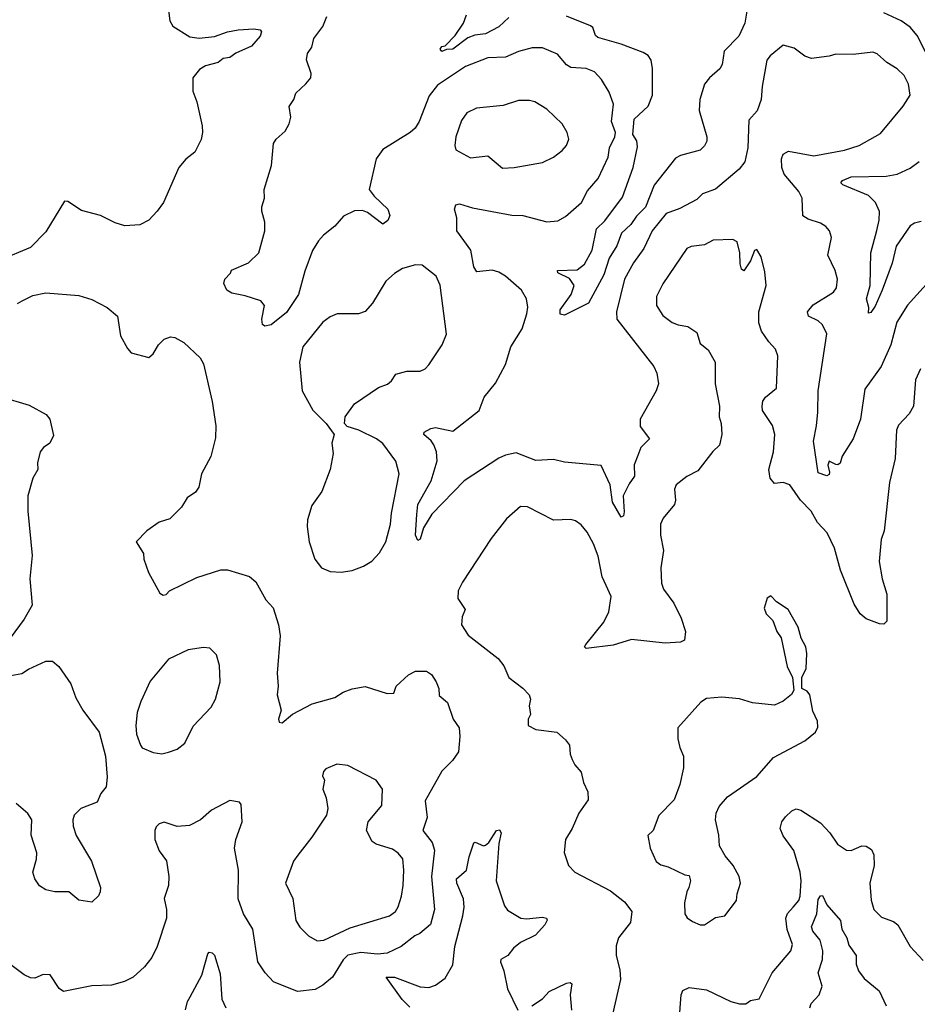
# Model space of a CAD drawing. Extents: x 1771496 to 1971148, y 471553 to 643630.
# Tile 247 of 256: x 1789155 to 1793258, y 617131 to 621630. Entities that reach past the tile are written whole.
import ezdxf

# ---------------------------------------------------------------- set-up
doc = ezdxf.new("R2010")
doc.units = 0

msp = doc.modelspace()

# ---------------------------------------------------------------- linework, layer by layer
at = {"layer": '0CON10XD'}
for points in [[(1789831.8, 621695), (1789841.4, 621625), (1789855, 621600), (1789932.2, 621552.2), (1789975, 621545.6), (1790045, 621552.9), (1790105, 621574.2), (1790153.6, 621583.6), (1790225, 621588), (1790253.9, 621583.9), (1790260, 621575), (1790253.8, 621555), (1790215, 621508.6), (1790143, 621477), (1790115, 621458), (1790085, 621452.5), (1790062.5, 621435), (1790005, 621420), (1789977.1, 621402.9), (1789946.2, 621365), (1789945.9, 621304.1), (1789964.5, 621255), (1789988.9, 621145), (1789991.4, 621115), (1789985, 621082.5), (1789955.6, 621024.4), (1789915, 620993.3), (1789883.3, 620955), (1789812.5, 620795), (1789784.2, 620755), (1789745, 620714.3), (1789705, 620692.9), (1789635, 620688.6), (1789592.1, 620702.1), (1789525, 620736.2), (1789438.3, 620758.3), (1789375, 620800), (1789359.3, 620800.7), (1789275, 620661.2), (1789205, 620590), (1789065, 620531.2)], [(1792487.4, 621725), (1792469.5, 621615), (1792442.5, 621555), (1792375, 621486.4), (1792365.4, 621425), (1792355.6, 621405), (1792307.5, 621365), (1792284.6, 621335.4), (1792263.5, 621265), (1792260.6, 621215), (1792296.7, 621095), (1792295.7, 621075), (1792285.4, 621054.6), (1792265, 621034.4), (1792175, 621010), (1792152.4, 620997.6), (1792055.4, 620874.6), (1792016.1, 620773.9), (1791975, 620733.1), (1791949.3, 620695), (1791906.5, 620655), (1791885, 620597.1), (1791850, 620540), (1791825, 620464.3), (1791755, 620335.5), (1791645, 620280.8), (1791626.2, 620285), (1791625.7, 620305), (1791676, 620374), (1791690, 620415), (1791667.8, 620447.8), (1791615, 620474.2), (1791614, 620485), (1791702.8, 620487.2), (1791736.9, 620513.1), (1791772.3, 620577.7), (1791791.9, 620675), (1791829.4, 620710.6), (1791910.6, 620819.4), (1791959.4, 620955), (1791979.2, 621049.2), (1791976.1, 621076.1), (1791958.2, 621105), (1791963.8, 621175), (1792027.1, 621235), (1792047.7, 621285), (1792047.6, 621407.6), (1792041.5, 621445), (1792027.3, 621467.3), (1792005, 621480.5), (1791905, 621518.2), (1791798.2, 621548.2), (1791787.8, 621557.8), (1791775, 621594.2), (1791765, 621602.7), (1791655, 621646.7)], [(1791217.5, 620577.5), (1791153.3, 620665), (1791152.7, 620725), (1791142.2, 620765), (1791148.8, 620785), (1791165, 620788.9), (1791225, 620770), (1791405, 620737.7), (1791455, 620735.4), (1791565, 620706.4), (1791615, 620710.5), (1791649.3, 620730.7), (1791722.7, 620795), (1791751.2, 620848.8), (1791799.6, 620905), (1791845, 621002), (1791850.4, 621045), (1791875, 621094.3), (1791878.1, 621115), (1791859.7, 621165), (1791870, 621245), (1791848.9, 621298.9), (1791815, 621357.5), (1791782.7, 621392.7), (1791745, 621407.3), (1791675, 621411.5), (1791655, 621424.4), (1791612.7, 621472.7), (1791585, 621485.6), (1791545, 621501.8), (1791497.8, 621502.2), (1791435, 621485.4), (1791375, 621458.8), (1791295, 621456.1), (1791193.1, 621416.9), (1791065, 621330.8), (1791027.3, 621282.7), (1790981.8, 621165), (1790962.5, 621135), (1790940.6, 621115), (1790815, 621037.1), (1790784.1, 620995), (1790752.9, 620855), (1790775, 620824.4), (1790837.5, 620765), (1790847.5, 620735), (1790837.9, 620712.1), (1790815, 620696), (1790745, 620750), (1790721.4, 620758.6), (1790685, 620757.5), (1790635, 620732.2), (1790595, 620687.5), (1790544.2, 620645.8), (1790520.4, 620619.6), (1790493.8, 620575), (1790458.5, 620481.5), (1790429.5, 620375), (1790375, 620292), (1790305, 620236.7), (1790275, 620230), (1790265, 620237.5), (1790261.7, 620261.7), (1790273.6, 620323.6), (1790256.7, 620345), (1790185, 620368.8), (1790125, 620380), (1790102.5, 620395), (1790087.5, 620425), (1790092.5, 620445), (1790118.3, 620471.7), (1790123.6, 620486.4), (1790200.5, 620519.5), (1790248.8, 620565), (1790276.2, 620665), (1790276, 620705), (1790261.2, 620755), (1790261.2, 620775), (1790273.8, 620815), (1790272.5, 620855), (1790305.5, 620964.5), (1790315.8, 621064.2), (1790326.7, 621085), (1790368.8, 621121.2), (1790386.2, 621155), (1790393.8, 621185), (1790387, 621233), (1790407.5, 621265), (1790416.7, 621295), (1790463.2, 621336.8), (1790486.2, 621365), (1790486.7, 621385), (1790466.4, 621446.4), (1790471.2, 621475), (1790490, 621505), (1790500, 621545), (1790540.5, 621599.5), (1790558.8, 621645)], [(1791390.2, 621639.8), (1791345, 621598.1), (1791285, 621566.2), (1791235, 621559.1), (1791202.9, 621547.1), (1791135, 621495.6), (1791106, 621494), (1791085, 621484.2), (1791077.5, 621495), (1791085, 621507.5), (1791099.3, 621510.7), (1791145, 621558), (1791184, 621615), (1791197.5, 621652.5)], [(1793295, 621483.1), (1793257.4, 621557.4), (1793225, 621596.5), (1793184.2, 621625), (1793105, 621660.8)], [(1793327.3, 620452.7), (1793213.6, 620326.4), (1793165, 620248.8), (1793137.7, 620145), (1793093.6, 620045), (1793018, 619942), (1792998.2, 619805), (1792965.5, 619714.5), (1792914.3, 619635.7), (1792905, 619603.8), (1792895, 619596), (1792885, 619597.5), (1792855, 619612.5), (1792848.8, 619595), (1792857.3, 619562.7), (1792855, 619552.5), (1792845, 619546.7), (1792805, 619560), (1792783.5, 619705), (1792797.8, 619775), (1792802.7, 619837.3), (1792805.3, 619935), (1792844.6, 620195), (1792825, 620236.7), (1792805, 620253.6), (1792760.8, 620275), (1792755.6, 620295), (1792782.4, 620327.6), (1792875, 620385.8), (1792888.6, 620405), (1792893.1, 620445), (1792881.9, 620485), (1792849.5, 620555), (1792865.6, 620635), (1792856.9, 620665), (1792840, 620685), (1792815, 620701.2), (1792758.7, 620718.7), (1792734.7, 620734.7), (1792732.3, 620815), (1792716.2, 620845), (1792649.3, 620925), (1792638.9, 620955), (1792637.9, 620995), (1792644.7, 621015.3), (1792669.8, 621030.2), (1792785, 621008), (1792924.6, 621034.6), (1792992, 621055), (1793089.8, 621110.2), (1793194, 621235), (1793225.9, 621285.9), (1793218, 621335), (1793197.5, 621375), (1793166.4, 621406.4), (1793118.8, 621435), (1793075, 621474), (1793055, 621482), (1792965, 621471.1), (1792885, 621472.9), (1792855, 621462.9), (1792775, 621453.3), (1792743.8, 621463.8), (1792695, 621500.6), (1792645, 621514.3), (1792585, 621464.5), (1792570.5, 621445), (1792549, 621325), (1792544.5, 621265), (1792526.4, 621213.6), (1792488.3, 621171.7), (1792483.9, 621045), (1792469.2, 620980.8), (1792443.2, 620946.8), (1792335, 620856), (1792276.7, 620835), (1792250.8, 620809.2), (1792172.2, 620767.8), (1792109.5, 620745), (1792046.7, 620665), (1792007.5, 620585), (1791960.7, 620519.3), (1791920, 620445), (1791882.9, 620295), (1791885, 620261.4), (1792054.2, 620045), (1792067.5, 620015), (1792075.7, 619965.7), (1792064.3, 619935), (1791990.9, 619805), (1791992, 619772), (1792033.8, 619715), (1791994.5, 619675.5), (1791981.2, 619638.8), (1791964.2, 619595.8), (1791966, 619545), (1791940.4, 619509.6), (1791913.3, 619455), (1791917.9, 619382.1), (1791915, 619363.8), (1791905, 619356.7), (1791864.1, 619425), (1791854.6, 619505), (1791812.9, 619592.9), (1791645, 619609.1), (1791595, 619621.3), (1791515, 619615.5), (1791425, 619651.5), (1791375, 619640.7), (1791345, 619627.5), (1791187.1, 619522.9), (1791039.2, 619370.8), (1791001.1, 619308.9), (1790985, 619256.7), (1790975, 619250), (1790964.4, 619275), (1790970.4, 619369.6), (1790974.8, 619415.2), (1791036.4, 619523.6), (1791063.8, 619615), (1791060, 619655), (1791048.2, 619688.2), (1791036.2, 619706.2), (1791002, 619735), (1791003.8, 619745), (1791035, 619762.9), (1791055, 619766.7), (1791135, 619750.8), (1791255.6, 619844.4), (1791277.5, 619905), (1791330.2, 619969.8), (1791375.3, 620054.7), (1791399.6, 620135), (1791452.3, 620217.7), (1791473.9, 620286.1), (1791477.3, 620317.3), (1791472.2, 620355), (1791448.1, 620395), (1791375, 620458.8), (1791345, 620476.9), (1791314.5, 620485.5), (1791245, 620478), (1791231.3, 620501.3), (1791217.5, 620577.5)], [(1791362.4, 620952.4), (1791415, 620954.3), (1791545, 620978), (1791595, 621002), (1791635, 621032), (1791654.2, 621055.8), (1791665.8, 621085), (1791658, 621115), (1791635, 621153.8), (1791565, 621220.8), (1791510, 621255), (1791485, 621260.6), (1791435, 621260.9), (1791365, 621237.9), (1791243.4, 621226.6), (1791198.8, 621205), (1791175, 621170), (1791148.6, 621095), (1791144.2, 621055), (1791148.8, 621035), (1791215, 620998.8), (1791295, 621008.8), (1791362.4, 620952.4)], [(1793275, 620708.7), (1793245, 620701.1), (1793225, 620687.9), (1793160.8, 620595), (1793142.6, 620517.4), (1793097.3, 620395), (1793065, 620321.2), (1793045, 620292.5), (1793035, 620290), (1793036.2, 620315), (1793025.5, 620355), (1793042, 620415), (1793045.5, 620565), (1793073.1, 620666.9), (1793083.7, 620713.7), (1793084.5, 620754.5), (1793067.5, 620795), (1793035, 620826.9), (1792917.5, 620875), (1792908.8, 620885), (1792916.2, 620895), (1792955, 620912.7), (1793115, 620915.5), (1793166.7, 620925), (1793225, 620951.8), (1793267, 620983)], [(1793272.5, 620035), (1793250, 619985), (1793241.4, 619865), (1793220.2, 619829.8), (1793172.8, 619777.2), (1793163.1, 619755), (1793157.1, 619625), (1793130.8, 619515), (1793107.1, 619295), (1793092.2, 619255), (1793083.5, 619155), (1793098.1, 619075), (1793118.9, 619005), (1793118.3, 618881.7), (1793105, 618868.8), (1793085, 618870), (1793025, 618893.1), (1792997.5, 618915), (1792969.3, 618959.3), (1792906.9, 619115), (1792879.6, 619215), (1792846, 619286), (1792802.3, 619332.3), (1792772.9, 619385), (1792724.7, 619434.7), (1792675, 619504.3), (1792645.6, 619515.6), (1792605, 619510.8), (1792585.5, 619535.5), (1792580, 619575), (1792600, 619655), (1792607.3, 619735), (1792595.4, 619775.4), (1792550.8, 619845), (1792549.2, 619865), (1792552.7, 619887.3), (1792563.8, 619905), (1792614, 619946), (1792620, 620095), (1792610, 620125), (1792578.7, 620158.7), (1792546.6, 620206.6), (1792534.3, 620245), (1792534.4, 620295), (1792567.8, 620415), (1792561.7, 620478.3), (1792545, 620546.7), (1792525, 620580), (1792514.3, 620575), (1792495, 620528.8), (1792465, 620482.5), (1792455, 620490), (1792448.5, 620515), (1792447.1, 620565), (1792435, 620615.6), (1792415, 620626), (1792325, 620623.2), (1792285, 620601.9), (1792225, 620593.6), (1792204.5, 620585), (1792095, 620422.9), (1792066, 620365), (1792066.1, 620325), (1792095, 620278.6), (1792137, 620247), (1792165, 620235.5), (1792208.6, 620228.6), (1792250.9, 620200.9), (1792265, 620150), (1792302.4, 620122.4), (1792334.2, 620065), (1792333.6, 619966.4), (1792354, 619865), (1792352, 619815), (1792361.4, 619785), (1792364.5, 619735), (1792353.8, 619686.2), (1792323.4, 619656.6), (1792255, 619569.2), (1792205, 619542.5), (1792156.2, 619505), (1792148, 619485), (1792152.5, 619435), (1792147.5, 619415), (1792097, 619353), (1792084.2, 619325), (1792084.4, 619275), (1792097.3, 619205), (1792085.6, 619125), (1792088.2, 619055), (1792098.3, 619028.3), (1792144.5, 618965), (1792178.9, 618895), (1792199.2, 618835), (1792193.3, 618795), (1792175, 618786), (1792105, 618781.8), (1791951.7, 618798.3), (1791867.6, 618772.4), (1791745, 618757.5), (1791737.5, 618765), (1791742.5, 618775), (1791825, 618878), (1791848.5, 618925), (1791858.5, 618995), (1791835.3, 619045.3), (1791817.7, 619085), (1791798.7, 619178.7), (1791777.3, 619235), (1791749.1, 619289.1), (1791722.2, 619322.2), (1791695, 619340.8), (1791674.2, 619345.8), (1791595, 619344.2), (1791476.2, 619405), (1791445, 619406.5), (1791380.5, 619349.5), (1791309.8, 619260.2), (1791179.5, 619060.5), (1791160, 619020), (1791157.8, 618985), (1791191.4, 618935), (1791177.9, 618902.1), (1791174.4, 618865), (1791205, 618818), (1791342.1, 618712.1), (1791367.4, 618677.4), (1791391.2, 618625), (1791455, 618576.2), (1791483.3, 618545), (1791490, 618525), (1791483.3, 618495), (1791490, 618455), (1791480, 618435), (1791480, 618405), (1791515, 618387.5), (1791610, 618375), (1791650, 618340), (1791667.5, 618315), (1791670.8, 618275), (1791679.7, 618249.7), (1791692, 618225), (1791721.5, 618191.5), (1791732.9, 618145), (1791751.7, 618101.7), (1791752.9, 618065), (1791711.4, 618005), (1791680.8, 617935), (1791650, 617885), (1791644, 617825), (1791664, 617765), (1791693.3, 617735), (1791855, 617649.4), (1791920.4, 617600.4), (1791953.1, 617555), (1791946.4, 617505), (1791892.5, 617435), (1791881.1, 617398.9), (1791881.1, 617355), (1791898.9, 617288.9), (1791901.5, 617245), (1791864.4, 617085)], [(1790625, 619105.5), (1790675, 619113.9), (1790727.4, 619132.6), (1790765, 619156.5), (1790800, 619195), (1790828.7, 619245), (1790849.7, 619325), (1790854.1, 619375), (1790889.5, 619555), (1790875, 619613.8), (1790815, 619694), (1790786.2, 619715), (1790705, 619754.2), (1790651.7, 619771.7), (1790640, 619785), (1790642.5, 619815), (1790685.8, 619875), (1790795, 619949.2), (1790836.7, 619965), (1790855, 619980), (1790875, 620010), (1790925, 620023.8), (1790985, 620024), (1791008.8, 620035), (1791025, 620053.8), (1791086.2, 620145), (1791106.1, 620193.9), (1791077.5, 620417.5), (1791058.6, 620458.6), (1790995, 620508), (1790965, 620510.6), (1790905, 620493.1), (1790868.8, 620471.2), (1790829.4, 620435), (1790768.1, 620335), (1790735, 620297.5), (1790703.1, 620286.9), (1790607, 620287), (1790575, 620272.9), (1790541.4, 620248.6), (1790448.9, 620135), (1790434.5, 620065), (1790445.6, 619935), (1790495, 619846.2), (1790556.7, 619785), (1790593.3, 619735), (1790581.2, 619695), (1790587.7, 619647.7), (1790573.8, 619575), (1790535.8, 619475), (1790490.2, 619409.8), (1790470, 619345), (1790468.5, 619315), (1790478.9, 619245), (1790504.6, 619164.6), (1790535, 619125.7), (1790575, 619108.9), (1790625, 619105.5)], [(1789145, 620334), (1789166.7, 620345), (1789215, 620370), (1789275, 620381.9), (1789425, 620369.6), (1789485, 620352.1), (1789555.3, 620315.3), (1789602.5, 620275), (1789615.6, 620185), (1789647.4, 620127.4), (1789665, 620108), (1789745, 620086.7), (1789765, 620103.3), (1789790, 620145), (1789815, 620171.2), (1789845, 620180.8), (1789865, 620178.6), (1789905, 620155.6), (1789980, 620085), (1789995, 620057.5), (1790034.4, 619885), (1790051.5, 619775), (1790050.2, 619719.8), (1790029.4, 619635), (1789986.9, 619555), (1789974.2, 619495), (1789958.7, 619471.3), (1789921.2, 619445), (1789895, 619402.5), (1789840.7, 619349.3), (1789792.5, 619335), (1789736.7, 619295), (1789687.5, 619245), (1789721.7, 619191.7), (1789723.3, 619165), (1789743.3, 619105), (1789795, 619010), (1789810.7, 619000.7), (1789825, 619003.3), (1789840, 619020), (1789965, 619081.2), (1790075, 619116.2), (1790105, 619116.2), (1790206.1, 619086.1), (1790235, 619062.5), (1790279.5, 618979.5), (1790313.6, 618943.6), (1790338.8, 618865), (1790345.8, 618815), (1790332, 618645), (1790336, 618585), (1790332, 618545), (1790350, 618475), (1790337.5, 618435), (1790340.7, 618420.7), (1790355, 618417.5), (1790402.7, 618457.3), (1790492.5, 618505), (1790595, 618533.8), (1790633, 618557), (1790675, 618573.3), (1790735, 618583.8), (1790835, 618551.2), (1790865, 618553.3), (1790876.7, 618585), (1790932.7, 618637.3), (1790965, 618654), (1791014.1, 618654.1), (1791037.7, 618637.7), (1791058.8, 618605), (1791070.8, 618575), (1791072.3, 618542.3), (1791110.5, 618510.5), (1791136.7, 618435), (1791163.3, 618395), (1791166.7, 618355), (1791161.2, 618285), (1791134, 618245), (1791085, 618196), (1791008.3, 618061.7), (1791017.1, 617985), (1790997.5, 617925), (1791040.5, 617870.5), (1791051.8, 617835), (1791037.6, 617715), (1791050.8, 617565), (1791033.3, 617496.7), (1790984.5, 617455.5), (1790961.2, 617445), (1790899.2, 617395), (1790835.2, 617364.8), (1790791.2, 617361.2), (1790715, 617368.8), (1790655, 617355.6), (1790633.8, 617335), (1790585, 617255.7), (1790541.5, 617218.5), (1790505, 617198.6), (1790425, 617190.5), (1790314.7, 617234.7), (1790276.7, 617275), (1790243.5, 617325), (1790221.2, 617475), (1790178.2, 617545), (1790153.8, 617613.8), (1790155.3, 617745), (1790136.5, 617845), (1790143.5, 617885), (1790172, 617965), (1790167.5, 618045), (1790160, 618055), (1790115, 618063.3), (1790031.3, 618018.7), (1789982, 617975), (1789931.3, 617948.7), (1789875, 617943.3), (1789815, 617964.3), (1789793.4, 617956.6), (1789778.3, 617941.7), (1789772.5, 617925), (1789772.9, 617885), (1789792.7, 617832.7), (1789826.6, 617786.6), (1789837.5, 617715), (1789835.8, 617675), (1789815.6, 617615), (1789826.7, 617565), (1789826.7, 617525), (1789783.3, 617395), (1789758.9, 617345), (1789725, 617302.5), (1789674.4, 617255.6), (1789634.4, 617235.6), (1789575, 617218.6), (1789485, 617215.6), (1789355, 617190), (1789335, 617203.3), (1789295, 617265.7), (1789262.6, 617267.4), (1789225, 617250.8), (1789205, 617252.5), (1789175.6, 617265.6), (1789097.1, 617325)], [(1789065, 619908.6), (1789198.3, 619868.3), (1789276.1, 619826.1), (1789293.3, 619805), (1789309.3, 619730.7), (1789293.3, 619695), (1789264.4, 619675.6), (1789248, 619655), (1789235.8, 619605.8), (1789238.6, 619575), (1789214.7, 619535.3), (1789192.5, 619455), (1789192, 619385), (1789212.4, 619182.4), (1789201.1, 619075), (1789212.5, 618955), (1789175, 618891.2), (1789111.2, 618805)], [(1792285, 617493.8), (1792335, 617528), (1792378.8, 617535), (1792431.2, 617605), (1792433.9, 617636.1), (1792450, 617685), (1792443.3, 617715), (1792416.2, 617765), (1792379.2, 617809.2), (1792354.2, 617855), (1792350.6, 617905), (1792335.6, 617975), (1792338.6, 618005), (1792352.9, 618035), (1792390.6, 618079.4), (1792525, 618172), (1792600.6, 618259.4), (1792744.3, 618335.7), (1792792.5, 618375), (1792803, 618397), (1792801.2, 618425), (1792780.7, 618470.7), (1792766.7, 618545), (1792755, 618562.5), (1792730, 618575), (1792730, 618625), (1792750, 618665), (1792753.8, 618735), (1792748.8, 618765), (1792726.7, 618805), (1792713.3, 618855), (1792667.5, 618935), (1792615, 618970), (1792588.3, 618998.3), (1792572.5, 618987.5), (1792558.3, 618941.7), (1792566.7, 618915), (1792597.5, 618885), (1792616.7, 618835), (1792636.4, 618806.4), (1792663.8, 618675), (1792687.5, 618625), (1792693, 618567), (1792683.6, 618546.4), (1792645, 618516.7), (1792605, 618498.8), (1792505, 618508.6), (1792445, 618526.9), (1792364.3, 618534.3), (1792295, 618529.2), (1792267.9, 618512.1), (1792163.8, 618395), (1792163.8, 618345), (1792172, 618305), (1792188.8, 618265), (1792188.8, 618211.2), (1792173.3, 618135), (1792146.7, 618065), (1792076.4, 617993.6), (1792050, 617925), (1792026.7, 617903.3), (1792037.1, 617845), (1792065, 617783.3), (1792085, 617768), (1792119.7, 617759.7), (1792195, 617723.3), (1792215, 617720), (1792221.2, 617695), (1792214.2, 617665.8), (1792204, 617645), (1792193.8, 617595), (1792196.2, 617545), (1792206.1, 617526.1), (1792230.3, 617510.3), (1792265, 617493.8), (1792285, 617493.8)], [(1789805, 618276.2), (1789835, 618283.8), (1789875, 618297.5), (1789910, 618325), (1789947.7, 618402.3), (1790030.3, 618489.7), (1790050.8, 618525), (1790070.8, 618605), (1790068.8, 618678.8), (1790055, 618727.5), (1790025, 618758.8), (1789995, 618761.2), (1789925, 618751.2), (1789835, 618708.1), (1789752.2, 618607.8), (1789708.1, 618515), (1789692.5, 618465), (1789686, 618405), (1789688.8, 618365), (1789706.7, 618315), (1789715, 618303.3), (1789765, 618281.2), (1789805, 618276.2)], [(1789115, 618633.3), (1789165, 618643.3), (1789195, 618663.3), (1789275, 618698.8), (1789305, 618700), (1789333.8, 618675), (1789389.4, 618595), (1789411.4, 618531.4), (1789443.1, 618475), (1789518.9, 618375), (1789548.1, 618265), (1789555, 618170), (1789550, 618125), (1789525.7, 618095), (1789508.8, 618055), (1789435, 618026.2), (1789403.8, 617995), (1789398, 617975), (1789400, 617945), (1789412.7, 617902.7), (1789483.8, 617785), (1789523.8, 617665), (1789523.3, 617645), (1789515, 617627.5), (1789485, 617597.5), (1789425, 617607.5), (1789380, 617645), (1789315, 617646), (1789275, 617654), (1789245, 617673.3), (1789224, 617705), (1789215.8, 617735), (1789231.9, 617795), (1789233, 617823), (1789207.5, 617905), (1789211.2, 617975), (1789192.6, 618002.6), (1789138.3, 618048.3)], [(1790515, 617421.4), (1790545, 617424.4), (1790665, 617481.5), (1790845, 617535.6), (1790872.5, 617555), (1790885, 617576.7), (1790900.5, 617625), (1790907.9, 617675), (1790911.2, 617745), (1790906.2, 617796.2), (1790885, 617822.5), (1790859.8, 617839.8), (1790785, 617863.1), (1790766.2, 617875), (1790740.8, 617925), (1790748, 617965), (1790809.7, 618040.3), (1790814, 618115), (1790783.8, 618155), (1790655, 618222.5), (1790605, 618228), (1790555, 618207.5), (1790544.1, 618195.9), (1790540, 618175), (1790548, 618155), (1790541.2, 618115), (1790556, 618075), (1790563.9, 618026.1), (1790558, 617995), (1790490.8, 617895), (1790426.4, 617813.6), (1790407.1, 617785), (1790369.4, 617685), (1790403.1, 617615), (1790418, 617515), (1790435, 617483.8), (1790475, 617444), (1790515, 617421.4)], [(1792169.4, 617055), (1792178.6, 617175), (1792186.7, 617195), (1792215, 617208), (1792295, 617197.8), (1792405, 617144.3), (1792445, 617132.9), (1792475, 617133.8), (1792495, 617148.8), (1792535, 617156.7), (1792594.6, 617275.4), (1792680, 617375), (1792686.9, 617405), (1792663.6, 617473.6), (1792657.6, 617525), (1792664.4, 617545.6), (1792690, 617575), (1792716.2, 617605), (1792722.5, 617625), (1792726.7, 617695), (1792722.5, 617735), (1792693.5, 617833.5), (1792645, 617900.8), (1792630.6, 617935), (1792638.6, 617965), (1792655, 617988.6), (1792685, 618015.8), (1792705, 618024.3), (1792725, 618018.1), (1792815, 617961.1), (1792857.5, 617915), (1792893.1, 617863.1), (1792935, 617836), (1792955, 617834.2), (1793005, 617856), (1793025, 617854.2), (1793048.3, 617838.3), (1793059.4, 617815), (1793060.9, 617765), (1793041.1, 617685), (1793046.8, 617606.8), (1793059.2, 617565), (1793095, 617529.2), (1793149.8, 617509.8), (1793169.2, 617495), (1793226, 617395), (1793285, 617332)], [(1790938.4, 617118.4), (1790903.8, 617153.8), (1790830, 617255), (1790868.8, 617255), (1790985, 617211.1), (1791025, 617207.9), (1791055, 617218.2), (1791099.6, 617250.4), (1791135, 617312), (1791143.9, 617395), (1791180.3, 617535), (1791186.7, 617575), (1791184, 617614), (1791152.9, 617685), (1791152.5, 617705), (1791197.5, 617745), (1791209.4, 617805), (1791230.8, 617869.2), (1791237, 617873), (1791275, 617856.2), (1791285, 617858.8), (1791299.1, 617870.9), (1791335, 617926.2), (1791348.8, 617928.8), (1791355.7, 617915), (1791344.5, 617865.5), (1791332.9, 617695), (1791370.9, 617580.9), (1791385, 617562), (1791445.6, 617525.6), (1791471.7, 617521.7), (1791545, 617529.4), (1791562.5, 617525), (1791565.8, 617515.8), (1791555.7, 617495), (1791512.8, 617447.2), (1791445, 617414.4), (1791412.7, 617387.3), (1791386.2, 617355), (1791355, 617335.7), (1791353.1, 617325), (1791368.7, 617285), (1791385, 617202.5), (1791432.5, 617105)], [(1792766.2, 617115), (1792773.3, 617135), (1792808.9, 617175), (1792822.7, 617215), (1792805.4, 617275), (1792824.4, 617335.6), (1792825.5, 617375.5), (1792813.8, 617425), (1792781.1, 617465), (1792773.7, 617485), (1792798.4, 617545), (1792805, 617610), (1792815, 617627.5), (1792825, 617628), (1792845, 617585.8), (1792906.5, 617515), (1792913.8, 617475), (1792935.6, 617435.6), (1792945, 617401.9), (1792978.6, 617355), (1792978.9, 617315), (1792988.9, 617285), (1793015, 617250), (1793083.3, 617193.3), (1793115, 617124.4)], [(1789913.2, 617106.8), (1789921.9, 617145), (1789934.6, 617165.4), (1789987.1, 617265), (1790015, 617362.5), (1790020.7, 617369.3), (1790035, 617366.2), (1790045, 617356.7), (1790071.1, 617271.1), (1790079.5, 617155), (1790097.5, 617115)], [(1791495.9, 617124.1), (1791545, 617156.2), (1791575, 617189.2), (1791655, 617228.6), (1791670.7, 617230.7), (1791678.8, 617225), (1791671.1, 617175), (1791678, 617105)]]:
    msp.add_lwpolyline(points, dxfattribs=at)

doc.saveas('drawing.dxf')
